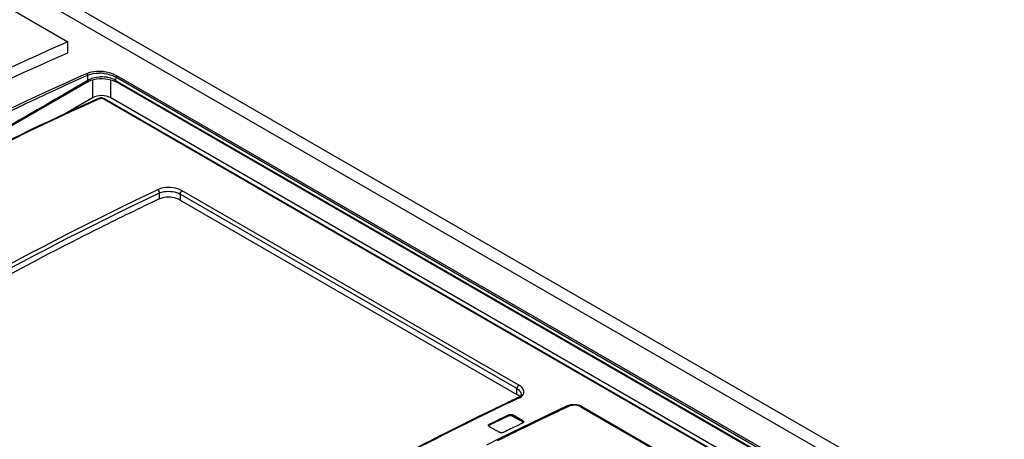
# Model space of a CAD drawing. Header units: inches. Extents: x 0 to 82.7, y 0 to 58.5.
# Tile 39 of 69: x 71.621 to 73.078, y 20.451 to 21.072. Entities that reach past the tile are written whole.
import ezdxf

# ---------------------------------------------------------------- set-up
doc = ezdxf.new("R2010")
doc.units = ezdxf.units.IN
doc.header["$LTSCALE"] = 4.547244
doc.header["$MEASUREMENT"] = 0
doc.layers.get('0').update_dxf_attribs({"linetype": 'CONTINUOUS'})

msp = doc.modelspace()

# ---------------------------------------------------------------- linework, layer by layer
at = {"color": 7, "linetype": 'CONTINUOUS'}
for p, q in [((71.007, 21.4934), (76.7088, 18.2016)), ((70.9885, 21.4841), (76.6902, 18.1923)), ((70.9748, 21.4528), (71.6916, 21.039)), ((71.6916, 21.0229), (71.6916, 21.039)), ((71.7194, 20.9918), (71.7154, 20.9901)), ((71.7166, 20.9876), (71.7211, 20.9897)), ((71.7227, 20.9931), (71.7194, 20.9918)), ((71.7211, 20.9817), (71.7195, 20.9808)), ((71.7239, 20.9832), (71.7211, 20.9817)), ((71.7264, 20.9822), (71.7302, 20.9833)), ((71.7283, 20.9827), (71.7283, 20.9561)), ((71.7384, 20.9845), (71.7427, 20.9846)), ((71.7552, 20.9561), (71.7552, 20.9829)), ((71.7597, 20.988), (71.7626, 20.9865)), ((71.7626, 20.9865), (71.7625, 20.982)), ((71.7625, 20.982), (73.5651, 19.9412)), ((73.5662, 19.9453), (71.7626, 20.9865)), ((73.5677, 19.9475), (71.7641, 20.9887)), ((70.8212, 20.4604), (71.7203, 20.9794)), ((71.7618, 20.9803), (71.7632, 20.9796)), ((73.5659, 19.9388), (71.7632, 20.9796)), ((71.7283, 20.9561), (71.6842, 20.9306)), ((71.7373, 20.9552), (71.7302, 20.952)), ((71.7393, 20.9549), (71.7378, 20.9543)), ((71.7448, 20.9546), (73.5168, 19.9316)), ((71.7465, 20.9546), (73.5184, 19.9316)), ((73.5525, 19.9184), (71.7552, 20.9561)), ((71.8273, 20.8065), (71.8273, 20.8153)), ((71.858, 20.8134), (71.858, 20.8048)), ((72.3563, 20.5257), (71.858, 20.8134)), ((72.3593, 20.5307), (71.861, 20.8184)), ((71.858, 20.8048), (72.3563, 20.5171)), ((72.3563, 20.5171), (72.3563, 20.5257)), ((72.3581, 20.5159), (72.3563, 20.5171)), ((72.3605, 20.5138), (72.3581, 20.5159)), ((72.3626, 20.5175), (72.3626, 20.5174)), ((72.3588, 20.5127), (72.3574, 20.5119)), ((72.3574, 20.5119), (72.3574, 20.5119)), ((72.3593, 20.5117), (72.3578, 20.511)), ((72.3444, 20.4854), (72.3444, 20.487)), ((72.35, 20.4867), (72.35, 20.4851)), ((72.3653, 20.4779), (72.35, 20.4867)), ((72.4299, 20.4997), (72.3937, 20.4825)), ((72.4346, 20.5), (72.4328, 20.4993)), ((72.4508, 20.4985), (72.5563, 20.4376)), ((72.4534, 20.4986), (72.5589, 20.4377)), ((72.3152, 20.4728), (72.325, 20.4775)), ((72.3152, 20.4728), (72.3152, 20.4712)), ((72.3185, 20.4728), (72.3152, 20.4712)), ((72.325, 20.4775), (72.3282, 20.4791)), ((72.3937, 20.4825), (72.3306, 20.4516)), ((72.35, 20.4851), (72.3653, 20.4763)), ((72.3653, 20.4749), (72.3556, 20.4702)), ((72.3653, 20.4763), (72.3653, 20.4779)), ((72.3152, 20.4698), (72.3305, 20.461)), ((72.3393, 20.4623), (72.3361, 20.4607)), ((72.3523, 20.4687), (72.3491, 20.4671)), ((72.3556, 20.4702), (72.3523, 20.4687)), ((72.3306, 20.4516), (72.3111, 20.4419)), ((72.335, 20.452), (72.3272, 20.4482)), ((72.3393, 20.4542), (72.335, 20.452)), ((72.3404, 20.4548), (72.3393, 20.4542))]:
    msp.add_line(p, q, dxfattribs=at)
for points in [[(71.7211, 20.9897), (71.7211, 20.9899), (71.7211, 20.9901), (71.721, 20.9904), (71.7209, 20.9907), (71.7208, 20.991), (71.7206, 20.9913), (71.7204, 20.9916), (71.7201, 20.9918), (71.7199, 20.9919)], [(71.7203, 20.9794), (71.723, 20.9808), (71.7264, 20.9822)], [(71.7302, 20.9833), (71.7342, 20.9841), (71.7384, 20.9845)], [(71.7427, 20.9846), (71.7469, 20.9844), (71.751, 20.9838)], [(71.751, 20.9838), (71.7549, 20.9829), (71.7585, 20.9818), (71.7618, 20.9803)], [(71.7641, 20.9887), (71.7639, 20.9886), (71.7637, 20.9884), (71.7635, 20.9882), (71.7633, 20.988), (71.7631, 20.9877), (71.7629, 20.9874), (71.7628, 20.9871), (71.7627, 20.9868), (71.7626, 20.9865)], [(71.745, 20.9553), (71.7439, 20.9556), (71.7427, 20.9558), (71.7415, 20.9559), (71.7403, 20.9559), (71.7391, 20.9557), (71.738, 20.9554), (71.7373, 20.9552)], [(71.7465, 20.9546), (71.7461, 20.9548), (71.745, 20.9553)], [(72.3622, 20.5158), (72.3615, 20.5148), (72.3604, 20.5137), (72.3588, 20.5127)], [(72.3626, 20.5174), (72.3625, 20.5167), (72.3622, 20.5158)], [(72.4329, 20.5008), (72.4302, 20.4998), (72.4299, 20.4997)], [(72.4417, 20.5018), (72.4387, 20.5018), (72.4358, 20.5015), (72.4329, 20.5008)], [(72.4476, 20.5009), (72.4447, 20.5015), (72.4417, 20.5018)], [(72.4534, 20.4986), (72.453, 20.4988), (72.4504, 20.5), (72.4476, 20.5009)]]:
    msp.add_lwpolyline(points, dxfattribs=at)
for centre, radius, start, end in [((70.5055, 20.998), 1.2157, 359.2277, 359.6061), ((71.7375, 20.9347), 0.0605, 85.8669, 89.6846), ((71.7375, 20.9366), 0.0561, 81.6806, 89.5138), ((71.7421, 20.9399), 0.0471, 85.8014, 95.0716), ((71.7375, 20.9337), 0.0615, 82.0591, 85.8622), ((73.7776, 17.412), 4.1197, 119.9719, 120.2998), ((74.3113, 16.3768), 4.5735, 115.5725, 115.9795), ((74.2905, 16.4203), 4.5253, 115.2886, 115.5723), ((74.3991, 16.1992), 4.7716, 115.9934, 118.3725), ((74.334, 16.3585), 4.5829, 115.7302, 115.9557), ((74.3885, 16.3297), 4.6055, 115.4912, 116.038), ((74.3384, 16.4348), 4.489, 115.3046, 115.4908), ((74.3019, 16.5119), 4.4038, 115.115, 115.3046), ((74.344, 16.3361), 4.606, 115.9575, 116.0891), ((74.3332, 16.3583), 4.5813, 115.7286, 115.9576), ((74.3657, 16.3242), 4.6076, 115.9557, 116.0905), ((74.4079, 16.2902), 4.6495, 116.2202, 116.4018), ((74.3926, 16.3213), 4.6149, 116.0374, 116.2199)]:
    msp.add_arc(centre, radius, start, end, dxfattribs=at)
msp.add_ellipse((71.7417, 20.9472), major_axis=(0.0197, 0), ratio=0.617403, start_param=7.102107, end_param=8.605866, dxfattribs=at)
for points, knots in [([(71.6916, 21.039), (71.6132, 21.0046), (71.2895, 20.8509), (70.9835, 20.6609), (70.7618, 20.5021)], [0, 0, 0, 0, 0.238876, 1, 1, 1, 1]), ([(70.7618, 20.4861), (70.8379, 20.5405), (71.1338, 20.7424), (71.4493, 20.9166), (71.6916, 21.0229)], [0, 0, 0, 0, 0.261233, 1, 1, 1, 1]), ([(71.7154, 20.9901), (71.6399, 20.9565), (71.3283, 20.8072), (71.0332, 20.6244), (70.8191, 20.472)], [0, 0, 0, 0, 0.239274, 1, 1, 1, 1]), ([(70.8203, 20.4696), (70.9654, 20.5722), (71.2552, 20.7613), (71.5634, 20.919), (71.7166, 20.9876)], [0, 0, 0, 0, 0.514256, 1, 1, 1, 1]), ([(71.7211, 20.9817), (71.7211, 20.9812), (71.721, 20.9804), (71.7205, 20.9798), (71.7202, 20.9796)], [0, 0, 0, 0, 0.530747, 1, 1, 1, 1]), ([(71.7625, 20.982), (71.7624, 20.9815), (71.7625, 20.9807), (71.763, 20.98), (71.7634, 20.9798)], [0, 0, 0, 0, 0.53281, 1, 1, 1, 1]), ([(71.6991, 20.9689), (71.5584, 20.8868), (71.276, 20.7245), (70.9942, 20.561), (70.8527, 20.4803)], [0, 0, 0, 0, 0.500017, 1, 1, 1, 1]), ([(71.7378, 20.9543), (71.6647, 20.9215), (71.3634, 20.7764), (71.0776, 20.5999), (70.8701, 20.4531)], [0, 0, 0, 0, 0.239606, 1, 1, 1, 1]), ([(71.7373, 20.9552), (71.7376, 20.9553), (71.7383, 20.9554), (71.7389, 20.9551), (71.7393, 20.9549)], [0, 0, 0, 0, 0.446851, 1, 1, 1, 1]), ([(71.7465, 20.9546), (71.7463, 20.9547), (71.7457, 20.9549), (71.7451, 20.9547), (71.7448, 20.9546)], [0, 0, 0, 0, 0.443696, 1, 1, 1, 1]), ([(71.7302, 20.952), (71.6577, 20.9193), (71.3589, 20.775), (71.0753, 20.5998), (70.8693, 20.4542)], [0, 0, 0, 0, 0.239713, 1, 1, 1, 1]), ([(71.861, 20.8184), (71.8528, 20.823), (71.8393, 20.8248), (71.8274, 20.8215), (71.8248, 20.8203)], [0, 0, 0, 0, 0.76565, 1, 1, 1, 1]), ([(71.12, 20.4134), (71.1779, 20.4529), (71.4049, 20.6019), (71.6428, 20.7343), (71.8248, 20.8203)], [0, 0, 0, 0, 0.25851, 1, 1, 1, 1]), ([(71.123, 20.4087), (71.1809, 20.4482), (71.4077, 20.5971), (71.6455, 20.7294), (71.8273, 20.8153)], [0, 0, 0, 0, 0.25851, 1, 1, 1, 1]), ([(71.8273, 20.8153), (71.8295, 20.8163), (71.8397, 20.8189), (71.851, 20.8174), (71.858, 20.8134)], [0, 0, 0, 0, 0.233263, 1, 1, 1, 1]), ([(71.858, 20.8048), (71.8511, 20.8088), (71.8396, 20.8102), (71.8295, 20.8075), (71.8273, 20.8065)], [0, 0, 0, 0, 0.76574, 1, 1, 1, 1]), ([(71.8273, 20.8065), (71.7979, 20.7926), (71.6786, 20.7346), (71.5618, 20.6716), (71.4752, 20.6216)], [0, 0, 0, 0, 0.245577, 1, 1, 1, 1]), ([(72.3563, 20.5257), (72.3572, 20.5251), (72.3601, 20.5232), (72.3626, 20.5199), (72.3626, 20.5175)], [0, 0, 0, 0, 0.307747, 1, 1, 1, 1]), ([(72.3593, 20.5117), (72.3604, 20.5122), (72.3639, 20.5142), (72.3668, 20.518), (72.3668, 20.5208)], [0, 0, 0, 0, 0.303391, 1, 1, 1, 1]), ([(72.3578, 20.511), (72.2987, 20.483), (72.0563, 20.3619), (71.8242, 20.2206), (71.6545, 20.1048)], [0, 0, 0, 0, 0.241567, 1, 1, 1, 1]), ([(72.3574, 20.5119), (72.3576, 20.512), (72.3583, 20.5121), (72.359, 20.5119), (72.3593, 20.5117)], [0, 0, 0, 0, 0.440272, 1, 1, 1, 1]), ([(72.4328, 20.4993), (72.4323, 20.4996), (72.4314, 20.5001), (72.4301, 20.5001), (72.4298, 20.4998)], [0, 0, 0, 0, 0.564974, 1, 1, 1, 1]), ([(72.4534, 20.4986), (72.453, 20.4987), (72.4521, 20.4989), (72.4512, 20.4987), (72.4508, 20.4985)], [0, 0, 0, 0, 0.470236, 1, 1, 1, 1]), ([(72.3142, 20.4713), (72.3142, 20.4716), (72.3144, 20.4722), (72.3149, 20.4726), (72.3152, 20.4728)], [0, 0, 0, 0, 0.467414, 1, 1, 1, 1]), ([(72.3653, 20.4779), (72.3656, 20.4777), (72.3661, 20.4773), (72.3663, 20.4767), (72.3663, 20.4764)], [0, 0, 0, 0, 0.539152, 1, 1, 1, 1]), ([(72.3663, 20.4764), (72.3663, 20.4761), (72.3661, 20.4755), (72.3656, 20.4751), (72.3653, 20.4749)], [0, 0, 0, 0, 0.466517, 1, 1, 1, 1]), ([(72.3152, 20.4698), (72.3149, 20.47), (72.3144, 20.4704), (72.3142, 20.471), (72.3142, 20.4713)], [0, 0, 0, 0, 0.537758, 1, 1, 1, 1])]:
    msp.add_open_spline(points, degree=3, knots=knots, dxfattribs=at)
for points in [[(71.7211, 20.9897), (71.7263, 20.992), (71.7323, 20.9928), (71.738, 20.9927)], [(71.7379, 20.9952), (71.7328, 20.9952), (71.7276, 20.9946), (71.7227, 20.9931)], [(71.738, 20.9868), (71.7331, 20.9864), (71.7283, 20.9853), (71.7239, 20.9832)], [(71.7456, 20.9921), (71.7505, 20.9914), (71.7553, 20.9901), (71.7597, 20.988)], [(71.7529, 20.9858), (71.7505, 20.9863), (71.748, 20.9867), (71.7456, 20.9869)], [(71.7641, 20.9887), (71.7586, 20.9919), (71.7523, 20.9937), (71.746, 20.9946)], [(71.7625, 20.982), (71.7595, 20.9837), (71.7562, 20.985), (71.7529, 20.9858)], [(71.7393, 20.9549), (71.741, 20.9557), (71.7432, 20.9555), (71.7448, 20.9546)], [(71.8273, 20.8153), (71.8275, 20.8172), (71.8264, 20.8194), (71.8248, 20.8203)], [(71.858, 20.8134), (71.858, 20.8153), (71.8592, 20.8175), (71.861, 20.8184)], [(72.3593, 20.5307), (72.3576, 20.5298), (72.3563, 20.5276), (72.3563, 20.5257)], [(72.3634, 20.5276), (72.3622, 20.5288), (72.3608, 20.5298), (72.3593, 20.5307)], [(72.3668, 20.5208), (72.3668, 20.5233), (72.3653, 20.5258), (72.3634, 20.5276)], [(72.443, 20.5009), (72.4402, 20.5011), (72.4373, 20.5009), (72.4346, 20.5)], [(72.4508, 20.4985), (72.4484, 20.4999), (72.4457, 20.5006), (72.443, 20.5009)], [(72.3444, 20.487), (72.3461, 20.4878), (72.3484, 20.4877), (72.35, 20.4867)], [(72.3444, 20.4854), (72.3461, 20.4862), (72.3484, 20.486), (72.35, 20.4851)], [(72.3361, 20.4607), (72.3344, 20.4599), (72.3321, 20.46), (72.3305, 20.461)]]:
    msp.add_open_spline(points, degree=3, dxfattribs=at)

doc.saveas('drawing.dxf')
